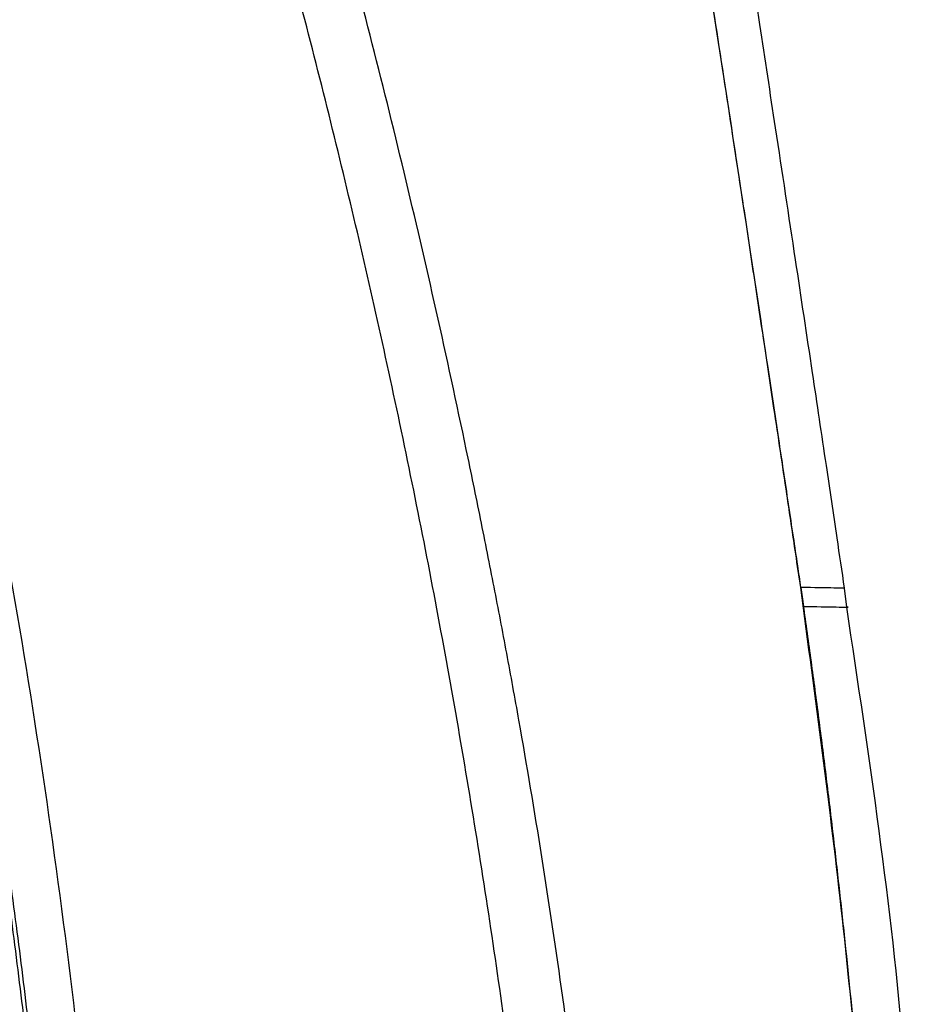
# Model space of a CAD drawing. Header units: millimetres. Extents: x -0.57 to 0.95, y -0.4 to 0.71.
# Tile 82 of 256: x -0.098 to -0.0508, y 0.2414 to 0.2935. Entities that reach past the tile are written whole.
import ezdxf

# ---------------------------------------------------------------- set-up
doc = ezdxf.new("R2010")
doc.units = ezdxf.units.MM
doc.layers.add('FORMAT', color=7, linetype='Continuous')

msp = doc.modelspace()

# ---------------------------------------------------------------- linework, layer by layer
at = {"layer": 'FORMAT', "color": 7, "linetype": 'Continuous', "lineweight": 25}
for p, q in [((-0.056647, 0.263465), (-0.056647, 0.263465)), ((-0.056647, 0.263465), (-0.056647, 0.263465)), ((-0.054196, 0.262421), (-0.054331, 0.263424))]:
    msp.add_line(p, q, dxfattribs=at)
for points, knots in [([(-0.0566472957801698, 0.2634652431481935), (-0.0567344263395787, 0.264057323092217), (-0.056977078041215, 0.2657062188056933), (-0.0574485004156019, 0.268872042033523), (-0.0581224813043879, 0.2733813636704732), (-0.0588380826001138, 0.278138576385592), (-0.0595846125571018, 0.2830768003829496), (-0.0603582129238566, 0.288168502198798), (-0.0610293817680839, 0.2925550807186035), (-0.0615310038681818, 0.2958132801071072), (-0.0617947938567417, 0.2975216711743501), (-0.0620448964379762, 0.299136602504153), (-0.0622808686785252, 0.3006556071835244), (-0.0625023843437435, 0.3020773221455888), (-0.0627094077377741, 0.3034012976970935), (-0.0629015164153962, 0.3046279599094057), (-0.0630800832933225, 0.3057582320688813), (-0.0632414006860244, 0.3067968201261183), (-0.063406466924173, 0.3077459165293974), (-0.0635549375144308, 0.3086139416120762), (-0.063795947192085, 0.3100171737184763), (-0.064132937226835, 0.3119813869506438), (-0.0645707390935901, 0.3145320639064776), (-0.0650080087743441, 0.3170799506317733), (-0.0654448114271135, 0.3196250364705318), (-0.065881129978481, 0.3221673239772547), (-0.0661718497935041, 0.323861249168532), (-0.0663171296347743, 0.3247077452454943)], [0, 0, 0, 0, 0.0289559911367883, 0.0806401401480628, 0.154864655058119, 0.2495598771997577, 0.3134037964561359, 0.3965117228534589, 0.4987452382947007, 0.5281150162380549, 0.5560146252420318, 0.5823840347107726, 0.6071837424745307, 0.6303920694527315, 0.6520025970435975, 0.6720217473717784, 0.6904665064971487, 0.7073686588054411, 0.7228741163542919, 0.7370760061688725, 0.7499776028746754, 0.7917624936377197, 0.8335015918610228, 0.875194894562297, 0.9168423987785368, 0.9584441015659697, 1, 1, 1, 1]), ([(-0.0543230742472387, 0.2634248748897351), (-0.0544540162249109, 0.2643156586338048), (-0.0547727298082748, 0.2664838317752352), (-0.0553388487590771, 0.2702862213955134), (-0.0560721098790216, 0.2751931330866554), (-0.056968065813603, 0.2811481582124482), (-0.0578993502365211, 0.2872970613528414), (-0.0588269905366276, 0.2933784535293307), (-0.0597129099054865, 0.2991111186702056), (-0.0606211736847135, 0.3049794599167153), (-0.0615445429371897, 0.310763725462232), (-0.0621911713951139, 0.3145659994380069), (-0.0625045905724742, 0.3164089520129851)], [0, 0, 0, 0, 0.0503753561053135, 0.1226139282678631, 0.2150999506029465, 0.3279913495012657, 0.4595895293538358, 0.5631050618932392, 0.6722336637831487, 0.7841894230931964, 0.89539715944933, 1, 1, 1, 1]), ([(-0.06537566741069, 0.1882679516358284), (-0.0654570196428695, 0.1933125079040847), (-0.0656495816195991, 0.2008716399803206), (-0.0660258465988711, 0.2084432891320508), (-0.0663279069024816, 0.2134780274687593), (-0.0665047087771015, 0.2159890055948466), (-0.0669127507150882, 0.2210850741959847), (-0.0673747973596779, 0.2262549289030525), (-0.0682324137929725, 0.2341017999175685), (-0.0692271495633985, 0.2417915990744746), (-0.0703367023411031, 0.2492319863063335), (-0.0712499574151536, 0.2546596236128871), (-0.0718889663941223, 0.2582139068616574), (-0.0722161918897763, 0.2599900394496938), (-0.0725476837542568, 0.2617433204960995), (-0.0727725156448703, 0.2629040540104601), (-0.0731172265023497, 0.2646699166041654), (-0.0735967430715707, 0.2670904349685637), (-0.0746035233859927, 0.2719950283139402), (-0.0764667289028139, 0.280590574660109), (-0.0788033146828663, 0.2903221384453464), (-0.0808627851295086, 0.2980975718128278), (-0.0817618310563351, 0.3013589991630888), (-0.0820884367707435, 0.3025429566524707), (-0.0825763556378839, 0.3043174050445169), (-0.0832547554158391, 0.305702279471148), (-0.0839272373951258, 0.3067086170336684)], [0, 0, 0, 0, 0.1250000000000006, 0.1875000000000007, 0.1875000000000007, 0.2500000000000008, 0.2500000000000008, 0.3125000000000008, 0.3750000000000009, 0.4375000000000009, 0.500000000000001, 0.562500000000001, 0.578125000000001, 0.593750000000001, 0.6093750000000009, 0.6250000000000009, 0.6250000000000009, 0.6562500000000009, 0.6875000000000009, 0.7500000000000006, 0.8750000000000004, 0.9375000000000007, 0.9531250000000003, 0.9609375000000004, 0.9687500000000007, 1, 1, 1, 1]), ([(-0.0632520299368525, 0.3067084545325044), (-0.0630818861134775, 0.3056324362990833), (-0.0627098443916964, 0.3032795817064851), (-0.0619614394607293, 0.2984845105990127), (-0.0610141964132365, 0.2923562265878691), (-0.0600755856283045, 0.2862180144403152), (-0.0593288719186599, 0.2813046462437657), (-0.0588249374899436, 0.2779757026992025), (-0.0583265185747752, 0.2746730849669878), (-0.057928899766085, 0.2720301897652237), (-0.0575673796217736, 0.2696203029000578), (-0.0573082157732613, 0.267889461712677), (-0.0570569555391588, 0.2662074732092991), (-0.0568375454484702, 0.2647363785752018), (-0.0567054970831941, 0.2638462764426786), (-0.0566489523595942, 0.2634651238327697)], [0, 0, 0, 0, 0.0747114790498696, 0.1633664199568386, 0.3328407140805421, 0.4999987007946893, 0.5892350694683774, 0.6736783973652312, 0.7309002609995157, 0.818293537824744, 0.8569656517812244, 0.8980127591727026, 0.9383102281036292, 0.9735836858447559, 1, 1, 1, 1]), ([(-0.0687626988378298, 0.2024673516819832), (-0.0688108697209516, 0.2035324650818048), (-0.0688614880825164, 0.2045974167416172), (-0.068979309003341, 0.2067264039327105), (-0.0690475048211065, 0.2077903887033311), (-0.0692604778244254, 0.2109817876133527), (-0.0694153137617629, 0.2131083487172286), (-0.0699228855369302, 0.2194829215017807), (-0.0703213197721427, 0.2237262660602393), (-0.0712472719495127, 0.2321996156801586), (-0.0717746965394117, 0.2364299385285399), (-0.0729537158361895, 0.2448764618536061), (-0.0736035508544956, 0.2490893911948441), (-0.075014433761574, 0.2574960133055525), (-0.0757770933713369, 0.2616894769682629), (-0.0774198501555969, 0.2700563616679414), (-0.0782993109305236, 0.2742285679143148), (-0.0801717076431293, 0.2825443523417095), (-0.0811648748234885, 0.2866888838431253), (-0.083264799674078, 0.2949513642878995), (-0.0843730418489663, 0.2990693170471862), (-0.0855338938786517, 0.3031719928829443)], [0, 0, 0, 0, 0.0312500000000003, 0.0312500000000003, 0.0625000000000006, 0.0625000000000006, 0.1250000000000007, 0.1250000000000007, 0.2500000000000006, 0.2500000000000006, 0.3750000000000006, 0.3750000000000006, 0.5000000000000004, 0.5000000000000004, 0.6250000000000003, 0.6250000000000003, 0.7500000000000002, 0.7500000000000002, 0.8750000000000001, 0.8750000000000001, 1, 1, 1, 1]), ([(-0.104764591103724, 0.2935269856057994), (-0.101050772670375, 0.2787001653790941), (-0.0967096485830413, 0.2562003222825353), (-0.0938003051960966, 0.2296090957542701), (-0.0928903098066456, 0.216264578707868), (-0.0926176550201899, 0.2105389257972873), (-0.0924620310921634, 0.2067207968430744), (-0.0923968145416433, 0.2048111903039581), (-0.09234597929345, 0.2029013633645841)], [0, 0, 0, 0, 0.5000000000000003, 0.7500000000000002, 0.875, 0.9375000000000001, 0.9375000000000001, 1, 1, 1, 1]), ([(-0.0952168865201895, 0.2082122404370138), (-0.0952434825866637, 0.20885711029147), (-0.0952967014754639, 0.2101474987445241), (-0.0953881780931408, 0.2120835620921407), (-0.0954882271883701, 0.2140211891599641), (-0.0955976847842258, 0.2159603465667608), (-0.0957163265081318, 0.2179010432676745), (-0.0958442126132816, 0.2198432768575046), (-0.0959813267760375, 0.2217870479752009), (-0.096127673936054, 0.223732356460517), (-0.0962832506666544, 0.2256792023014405), (-0.0964480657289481, 0.227627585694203), (-0.0967226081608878, 0.2307038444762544), (-0.0971344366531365, 0.2349047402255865), (-0.0977249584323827, 0.2402251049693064), (-0.0983836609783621, 0.24553849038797), (-0.0990446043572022, 0.2503634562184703), (-0.0996876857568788, 0.2547009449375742), (-0.1002954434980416, 0.2585519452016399), (-0.10093888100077, 0.2623954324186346), (-0.1016180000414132, 0.2662314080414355), (-0.1023328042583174, 0.2700598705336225), (-0.1030832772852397, 0.2738808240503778), (-0.1038694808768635, 0.277694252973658), (-0.1046911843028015, 0.2815002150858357), (-0.1055492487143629, 0.2852984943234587), (-0.106440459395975, 0.2890898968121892), (-0.1070645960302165, 0.2916104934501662), (-0.1073767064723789, 0.2928709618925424)], [0, 0, 0, 0, 0.0225989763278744, 0.0452206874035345, 0.0678656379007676, 0.0905343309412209, 0.1132272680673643, 0.1359449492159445, 0.1586878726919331, 0.1814565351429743, 0.2042514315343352, 0.2270730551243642, 0.249921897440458, 0.3123934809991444, 0.3748668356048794, 0.4373522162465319, 0.4998598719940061, 0.545385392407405, 0.5908873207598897, 0.6363696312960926, 0.6818363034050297, 0.7272913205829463, 0.7727386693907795, 0.8181823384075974, 0.8636263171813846, 0.9090745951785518, 0.9545311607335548, 1, 1, 1, 1]), ([(-0.1071896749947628, 0.2929195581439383), (-0.1070252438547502, 0.2922591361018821), (-0.1066964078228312, 0.2909383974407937), (-0.1062155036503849, 0.2889543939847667), (-0.1057436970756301, 0.2869684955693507), (-0.1052818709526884, 0.2849804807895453), (-0.1048297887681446, 0.2829904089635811), (-0.1043875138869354, 0.2809982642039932), (-0.1039550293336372, 0.2790040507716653), (-0.1035323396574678, 0.2770077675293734), (-0.1031194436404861, 0.2750094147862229), (-0.102716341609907, 0.2730089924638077), (-0.1023230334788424, 0.2710065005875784), (-0.1019395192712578, 0.2690019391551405), (-0.1015657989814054, 0.2669953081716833), (-0.1012018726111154, 0.2649866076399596), (-0.1008477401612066, 0.2629758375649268), (-0.1005034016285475, 0.2609629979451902), (-0.100168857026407, 0.258948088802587), (-0.0998441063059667, 0.2569311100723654), (-0.0995291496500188, 0.2549120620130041), (-0.0992239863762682, 0.2528909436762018), (-0.0987691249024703, 0.2497752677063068), (-0.0981919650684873, 0.2455617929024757), (-0.097533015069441, 0.2402460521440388), (-0.0969422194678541, 0.2349229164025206), (-0.0964772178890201, 0.2301791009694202), (-0.096114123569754, 0.2260200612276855), (-0.09583305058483, 0.2224504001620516), (-0.0955828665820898, 0.2188858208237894), (-0.0953643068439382, 0.2153262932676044), (-0.0951745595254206, 0.2117719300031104), (-0.0950741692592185, 0.2094033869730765), (-0.0950240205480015, 0.208220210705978)], [0, 0, 0, 0, 0.023819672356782, 0.0476355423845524, 0.0714481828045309, 0.0952581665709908, 0.1190660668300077, 0.1428724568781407, 0.1666779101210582, 0.190483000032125, 0.2142883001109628, 0.2380943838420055, 0.2619018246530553, 0.2857111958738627, 0.3095230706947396, 0.3333380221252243, 0.3571566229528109, 0.3809794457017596, 0.404807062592, 0.4286400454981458, 0.4524789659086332, 0.476324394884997, 0.5001769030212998, 0.5626774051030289, 0.6251604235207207, 0.6876362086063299, 0.7501150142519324, 0.7919748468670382, 0.8337456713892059, 0.8754305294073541, 0.9170324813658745, 0.958554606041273, 1, 1, 1, 1]), ([(-0.0566489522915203, 0.2634651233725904), (-0.0565642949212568, 0.2628778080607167), (-0.0565032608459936, 0.2624456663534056), (-0.0563713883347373, 0.2615062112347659), (-0.0562979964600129, 0.2609816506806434), (-0.0561561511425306, 0.2599567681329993), (-0.0560896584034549, 0.2594697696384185), (-0.0559568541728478, 0.2584865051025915), (-0.0558890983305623, 0.2579802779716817), (-0.0557545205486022, 0.2569640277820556), (-0.0556885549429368, 0.256460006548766), (-0.0555596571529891, 0.2554622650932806), (-0.0554964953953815, 0.2549669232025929), (-0.0553090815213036, 0.2534778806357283), (-0.055185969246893, 0.2524739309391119), (-0.0549456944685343, 0.2504628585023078), (-0.0548292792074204, 0.2494617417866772), (-0.0546030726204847, 0.2474613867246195), (-0.0544928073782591, 0.2464581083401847), (-0.0541708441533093, 0.243443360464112), (-0.0539697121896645, 0.2414429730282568), (-0.0536846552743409, 0.2384198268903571), (-0.0535927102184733, 0.2374117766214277), (-0.0534156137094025, 0.2354023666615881), (-0.0533303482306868, 0.23439967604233), (-0.0530838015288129, 0.23139039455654), (-0.0529313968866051, 0.2293780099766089), (-0.0526507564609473, 0.2253444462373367), (-0.0525229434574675, 0.2233286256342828), (-0.0522926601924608, 0.2193021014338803), (-0.0521899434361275, 0.217288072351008), (-0.0520995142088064, 0.2152712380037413)], [0, 0, 0, 0, 0.0312500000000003, 0.0312500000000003, 0.0625000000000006, 0.0625000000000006, 0.093750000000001, 0.093750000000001, 0.1250000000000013, 0.1250000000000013, 0.1562500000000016, 0.1562500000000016, 0.1875000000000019, 0.1875000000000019, 0.2500000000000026, 0.2500000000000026, 0.3125000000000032, 0.3125000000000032, 0.3750000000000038, 0.3750000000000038, 0.5000000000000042, 0.5000000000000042, 0.5625000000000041, 0.5625000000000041, 0.6250000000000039, 0.6250000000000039, 0.7500000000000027, 0.7500000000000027, 0.8750000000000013, 0.8750000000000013, 1, 1, 1, 1]), ([(-0.0518608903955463, 0.2075797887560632), (-0.0518764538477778, 0.2086228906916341), (-0.0519798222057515, 0.2155508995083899), (-0.052795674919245, 0.2283473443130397), (-0.0542928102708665, 0.2459504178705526), (-0.0558623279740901, 0.2576256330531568), (-0.0566473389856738, 0.2634651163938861)], [0, 0, 0, 0, 0.0557648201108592, 0.3703752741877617, 0.6850864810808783, 1, 1, 1, 1]), ([(-0.0543249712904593, 0.2634245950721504), (-0.0544199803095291, 0.263426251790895), (-0.0546104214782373, 0.2634295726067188), (-0.0559606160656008, 0.2634531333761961), (-0.0566372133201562, 0.263464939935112)], [0, 0, 0, 0, 0.4988890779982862, 1, 1, 1, 1]), ([(-0.0564965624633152, 0.2624624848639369), (-0.0558654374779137, 0.2624514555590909), (-0.0546023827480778, 0.2624293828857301), (-0.0539922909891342, 0.2624186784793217), (-0.054180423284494, 0.2624219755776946), (-0.054185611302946, 0.2624220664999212)], [0, 0, 0, 0, 0.4926909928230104, 0.9860102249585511, 1, 1, 1, 1]), ([(-0.050839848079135, 0.234371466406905), (-0.0509435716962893, 0.2358141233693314), (-0.0516190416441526, 0.2452090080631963), (-0.0530188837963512, 0.2545301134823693), (-0.0542037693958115, 0.2624198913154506)], [0, 0, 0, 0, 0.1535577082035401, 0.9999999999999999, 0.9999999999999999, 0.9999999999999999, 0.9999999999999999])]:
    msp.add_open_spline(points, degree=3, knots=knots, dxfattribs=at)
msp.add_open_spline([(-0.0566372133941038, 0.2634649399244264), (-0.056589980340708, 0.2631308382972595), (-0.0565430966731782, 0.2627966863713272), (-0.0564965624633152, 0.2624624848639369)], degree=3, dxfattribs=at)

doc.saveas('drawing.dxf')
